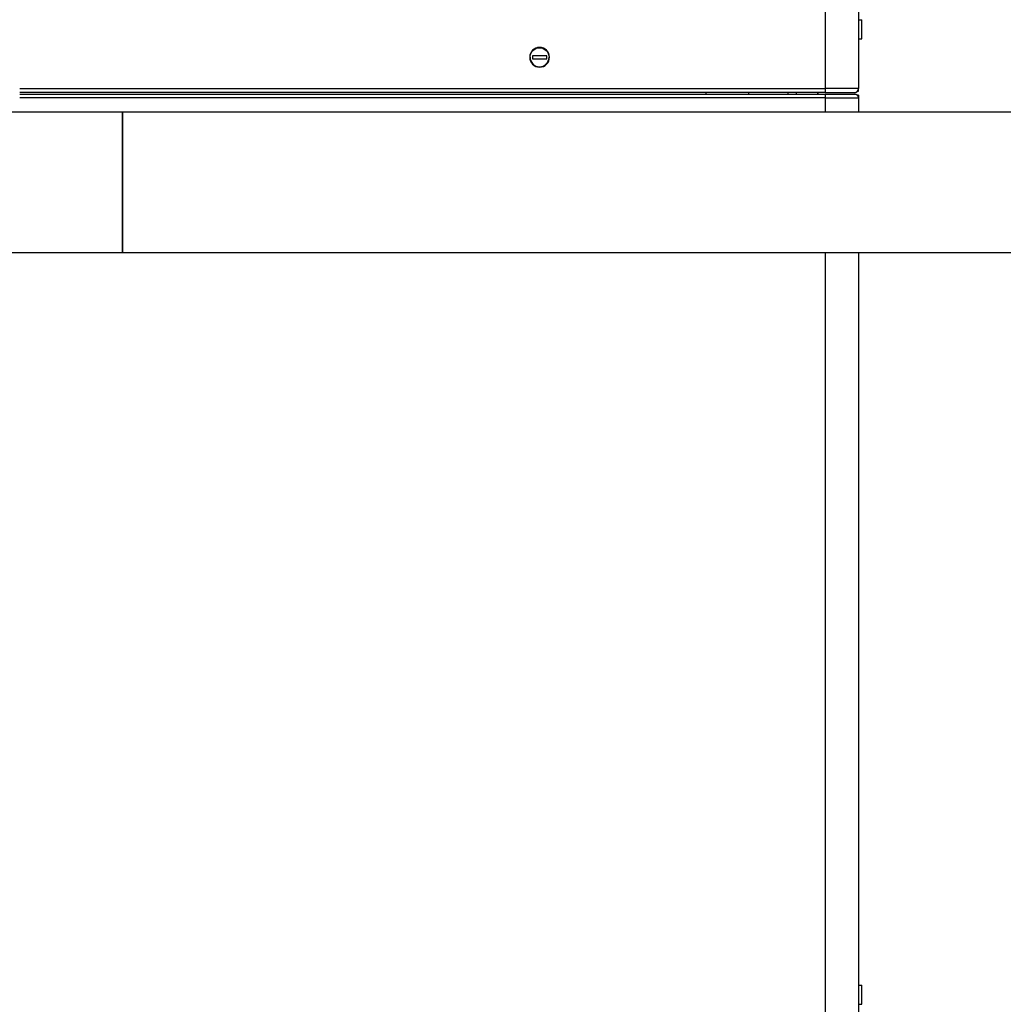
# Model space of a CAD drawing. Header units: millimetres. Extents: x 226 to 1023, y 71 to 732.
# Tile 34 of 110: x 265 to 327, y 188 to 250. Entities that reach past the tile are written whole.
import ezdxf

# ---------------------------------------------------------------- set-up
doc = ezdxf.new("R2010")
doc.units = ezdxf.units.MM
doc.layers.add('1', color=7, linetype='CONTINUOUS', true_color=0xffffff)

msp = doc.modelspace()

# ---------------------------------------------------------------- linework, layer by layer
at = {"layer": '1', "color": 252, "linetype": 'Continuous'}
for p, q in [((315.759, 246.128), (315.759, 256.754)), ((264.811, 246.128), (315.749, 246.128)), ((315.759, 246.128), (315.749, 246.128)), ((317.859, 246.128), (315.759, 246.128)), ((315.759, 245.878), (315.759, 246.128)), ((315.749, 245.528), (264.81, 245.528)), ((313.409, 245.776), (313.409, 245.878)), ((315.749, 245.528), (315.759, 245.528)), ((315.759, 245.528), (315.759, 245.778)), ((315.759, 245.528), (317.859, 245.528)), ((315.759, 244.64), (315.759, 245.528)), ((271.315, 244.641), (271.315, 235.751)), ((271.315, 244.321), (271.315, 236.071)), ((315.759, 185.078), (315.759, 235.75))]:
    msp.add_line(p, q, dxfattribs=at)
at = {"layer": '1', "color": 7, "linetype": 'Continuous'}
for p, q in [((317.859, 256.754), (317.859, 246.128)), ((317.859, 250.478), (318.059, 250.478)), ((318.059, 249.278), (318.059, 250.478)), ((317.859, 249.279), (317.859, 246.128)), ((317.859, 249.278), (318.059, 249.278)), ((297.234, 248.203), (297.234, 248.003)), ((298.134, 248.203), (297.234, 248.203)), ((297.234, 248.003), (298.134, 248.003)), ((298.134, 248.003), (298.134, 248.203)), ((315.749, 246.128), (315.749, 245.878)), ((315.749, 246.128), (315.749, 245.978)), ((317.792, 245.958), (317.859, 245.958)), ((317.859, 246.125), (317.859, 246.128)), ((317.859, 245.958), (317.859, 246.128)), ((264.81, 245.778), (315.749, 245.778)), ((315.749, 245.878), (264.811, 245.878)), ((308.209, 245.779), (308.209, 245.878)), ((310.909, 245.776), (310.909, 245.876)), ((313.909, 245.878), (313.909, 245.776)), ((315.285, 245.778), (315.285, 245.878)), ((315.309, 245.777), (315.309, 245.878)), ((315.749, 245.878), (315.759, 245.878)), ((315.749, 245.778), (315.759, 245.778)), ((315.749, 245.678), (315.749, 245.528)), ((315.749, 245.678), (315.749, 245.528)), ((315.759, 245.878), (317.609, 245.878)), ((315.759, 245.778), (317.609, 245.778)), ((317.859, 245.698), (317.792, 245.698)), ((317.859, 245.698), (317.859, 245.528)), ((317.859, 245.528), (317.859, 245.531)), ((317.859, 245.528), (317.859, 245.53)), ((317.859, 245.528), (317.859, 244.64)), ((317.859, 245.528), (317.859, 244.64)), ((384.01, 244.641), (271.315, 244.641)), ((271.315, 244.641), (271.315, 240.196)), ((271.315, 240.196), (271.315, 235.751)), ((271.315, 235.751), (384.01, 235.751)), ((317.859, 235.75), (317.859, 189.428)), ((317.859, 235.75), (317.859, 185.078)), ((317.859, 189.428), (318.059, 189.428)), ((318.059, 188.228), (318.059, 189.428)), ((317.859, 188.228), (318.059, 188.228))]:
    msp.add_line(p, q, dxfattribs=at)
at = {"layer": '1', "color": 7, "linetype": 'Continuous', "extrusion": (0, 0, -1)}
msp.add_circle((-297.684, 248.103), 0.625, dxfattribs=at)
for centre, radius, start, end in [((-297.684, 248.103), 0.6, 0, 180), ((-317.609, 245.528), 0.25, 90, 137.15626)]:
    msp.add_arc(centre, radius, start, end, dxfattribs=at)
at = {"layer": '1', "color": 7, "linetype": 'Continuous'}
for centre, radius, start, end in [((297.684, 248.103), 0.6, 180, 0), ((317.609, 246.128), 0.25, 270, 0), ((317.609, 246.128), 0.25, 270, 317.15626), ((317.609, 245.528), 0.25, 0, 90)]:
    msp.add_arc(centre, radius, start, end, dxfattribs=at)
for points, degree in [([(315.749, 245.778), (315.749, 245.778), (315.749, 245.74), (315.749, 245.678)], 3), ([(271.315, 244.641), (271.31, 244.641)], 1), ([(271.31, 235.751), (271.315, 235.751)], 1)]:
    msp.add_open_spline(points, degree=degree, dxfattribs=at)
for points, knots in [([(271.31, 244.641), (271.211, 244.641), (271.014, 244.641), (270.719, 244.641), (270.427, 244.641), (270.137, 244.641), (269.851, 244.641), (269.57, 244.641), (269.293, 244.641), (269.019, 244.641), (268.747, 244.641), (268.475, 244.641), (268.205, 244.641), (267.939, 244.641), (267.676, 244.641), (267.416, 244.641), (267.161, 244.641), (266.909, 244.641), (266.66, 244.641), (266.416, 244.641), (266.176, 244.641), (265.939, 244.641), (265.707, 244.641), (265.479, 244.641), (265.261, 244.641), (265.053, 244.641), (264.854, 244.641), (264.66, 244.641), (264.469, 244.641), (264.282, 244.641), (264.093, 244.641), (263.902, 244.641), (263.711, 244.641), (263.523, 244.641), (263.341, 244.641), (263.163, 244.641), (262.991, 244.641), (262.824, 244.641), (262.662, 244.641), (262.502, 244.641), (262.346, 244.641), (262.193, 244.641), (262.044, 244.641), (261.9, 244.641), (261.76, 244.641), (261.624, 244.641), (261.493, 244.641), (261.368, 244.641), (261.247, 244.641), (261.13, 244.641), (261.025, 244.641), (260.931, 244.641), (260.848, 244.641), (260.766, 244.641), (260.677, 244.641), (260.582, 244.641), (260.478, 244.641), (260.372, 244.641), (260.263, 244.641), (260.152, 244.641), (260.035, 244.641), (259.911, 244.641), (259.782, 244.641), (259.649, 244.641), (259.514, 244.641), (259.377, 244.641), (259.238, 244.641), (259.098, 244.641), (258.955, 244.641), (258.808, 244.641), (258.658, 244.641), (258.505, 244.641), (258.35, 244.641), (258.193, 244.641), (258.034, 244.641), (257.872, 244.641), (257.709, 244.641), (257.545, 244.641), (257.378, 244.641), (257.21, 244.641), (257.041, 244.641), (256.871, 244.641), (256.699, 244.641), (256.532, 244.641), (256.368, 244.641), (256.209, 244.641), (256.049, 244.641), (255.888, 244.641), (255.728, 244.641), (255.569, 244.641), (255.411, 244.641), (255.256, 244.641), (255.1, 244.641), (254.945, 244.641), (254.791, 244.641), (254.638, 244.641), (254.488, 244.641), (254.338, 244.641), (254.188, 244.641), (254.039, 244.641), (253.889, 244.641), (253.741, 244.641), (253.595, 244.641), (253.451, 244.641), (253.308, 244.641), (253.167, 244.641), (253.029, 244.641), (252.893, 244.641), (252.76, 244.641), (252.629, 244.641), (252.502, 244.641), (252.378, 244.641), (252.258, 244.641), (252.141, 244.641), (252.032, 244.641), (251.929, 244.641), (251.839, 244.641), (251.783, 244.641), (251.759, 244.641)], [0, 0, 0, 0, 0.011639, 0.023195, 0.034663, 0.046041, 0.057326, 0.068315, 0.079209, 0.090004, 0.100697, 0.111502, 0.122196, 0.132776, 0.143239, 0.153584, 0.163807, 0.173906, 0.183879, 0.193723, 0.203437, 0.213018, 0.222463, 0.231772, 0.240941, 0.249223, 0.257385, 0.265425, 0.273343, 0.281138, 0.288807, 0.297012, 0.305066, 0.312968, 0.320716, 0.328309, 0.335614, 0.342768, 0.349769, 0.356616, 0.363443, 0.370108, 0.37661, 0.382949, 0.389122, 0.39513, 0.400972, 0.406535, 0.411937, 0.417177, 0.422256, 0.426132, 0.429908, 0.433604, 0.437369, 0.441978, 0.446725, 0.451611, 0.456636, 0.461799, 0.467102, 0.473032, 0.479127, 0.485388, 0.491814, 0.498406, 0.505042, 0.511837, 0.518793, 0.525909, 0.533336, 0.540929, 0.548689, 0.556616, 0.564709, 0.572969, 0.581395, 0.589987, 0.598745, 0.607667, 0.616755, 0.626007, 0.635423, 0.645002, 0.653926, 0.662986, 0.672181, 0.681511, 0.690975, 0.700573, 0.710027, 0.719606, 0.729308, 0.739133, 0.749079, 0.758965, 0.768966, 0.779081, 0.789309, 0.79986, 0.810527, 0.821307, 0.8322, 0.843202, 0.854314, 0.865533, 0.876833, 0.888236, 0.899741, 0.911345, 0.923046, 0.934632, 0.946308, 0.958072, 0.969922, 0.980573, 0.99129, 1, 1, 1, 1]), ([(251.759, 235.751), (251.768, 235.751), (251.811, 235.751), (251.889, 235.751), (251.993, 235.751), (252.101, 235.751), (252.211, 235.751), (252.325, 235.751), (252.442, 235.751), (252.561, 235.751), (252.681, 235.751), (252.804, 235.751), (252.929, 235.751), (253.054, 235.751), (253.182, 235.751), (253.31, 235.751), (253.439, 235.751), (253.57, 235.751), (253.701, 235.751), (253.832, 235.751), (253.961, 235.751), (254.085, 235.751), (254.207, 235.751), (254.328, 235.751), (254.449, 235.751), (254.57, 235.751), (254.694, 235.751), (254.822, 235.751), (254.952, 235.751), (255.081, 235.751), (255.21, 235.751), (255.337, 235.751), (255.462, 235.751), (255.586, 235.751), (255.708, 235.751), (255.829, 235.751), (255.95, 235.751), (256.071, 235.751), (256.189, 235.751), (256.306, 235.751), (256.421, 235.751), (256.534, 235.751), (256.645, 235.751), (256.754, 235.751), (256.86, 235.751), (256.965, 235.751), (257.067, 235.751), (257.167, 235.751), (257.265, 235.751), (257.353, 235.751), (257.434, 235.751), (257.508, 235.751), (257.584, 235.751), (257.662, 235.751), (257.742, 235.751), (257.825, 235.751), (257.919, 235.751), (258.023, 235.751), (258.139, 235.751), (258.26, 235.751), (258.384, 235.751), (258.512, 235.751), (258.643, 235.751), (258.778, 235.751), (258.917, 235.751), (259.061, 235.751), (259.211, 235.751), (259.366, 235.751), (259.525, 235.751), (259.689, 235.751), (259.858, 235.751), (260.031, 235.751), (260.209, 235.751), (260.392, 235.751), (260.579, 235.751), (260.771, 235.751), (260.968, 235.751), (261.17, 235.751), (261.376, 235.751), (261.582, 235.751), (261.786, 235.751), (261.988, 235.751), (262.194, 235.751), (262.404, 235.751), (262.618, 235.751), (262.834, 235.751), (263.052, 235.751), (263.272, 235.751), (263.495, 235.751), (263.722, 235.751), (263.951, 235.751), (264.183, 235.751), (264.416, 235.751), (264.654, 235.751), (264.896, 235.751), (265.143, 235.751), (265.395, 235.751), (265.65, 235.751), (265.909, 235.751), (266.171, 235.751), (266.437, 235.751), (266.705, 235.751), (266.976, 235.751), (267.249, 235.751), (267.526, 235.751), (267.805, 235.751), (268.085, 235.751), (268.366, 235.751), (268.647, 235.751), (268.931, 235.751), (269.219, 235.751), (269.51, 235.751), (269.806, 235.751), (270.104, 235.751), (270.403, 235.751), (270.704, 235.751), (271.006, 235.751), (271.208, 235.751), (271.31, 235.751)], [0, 0, 0, 0, 0.003491, 0.015022, 0.02644, 0.037744, 0.048931, 0.060224, 0.07139, 0.082427, 0.093335, 0.10411, 0.114751, 0.125256, 0.135623, 0.14585, 0.155937, 0.165881, 0.175681, 0.185336, 0.194844, 0.203431, 0.211892, 0.220227, 0.228436, 0.236517, 0.24447, 0.252981, 0.261338, 0.269541, 0.277589, 0.285481, 0.293081, 0.30053, 0.307827, 0.314972, 0.322105, 0.32908, 0.335895, 0.34255, 0.349045, 0.35538, 0.361554, 0.367568, 0.373421, 0.379113, 0.384644, 0.390014, 0.395222, 0.400269, 0.404122, 0.407983, 0.411952, 0.416028, 0.420212, 0.424504, 0.428902, 0.434643, 0.440557, 0.446643, 0.4529, 0.45933, 0.465811, 0.472456, 0.479266, 0.486239, 0.493523, 0.500975, 0.508596, 0.516385, 0.52434, 0.532461, 0.540747, 0.549197, 0.55781, 0.566585, 0.57552, 0.584615, 0.593868, 0.603277, 0.612039, 0.620929, 0.629948, 0.639094, 0.648365, 0.65776, 0.667008, 0.67637, 0.685845, 0.695432, 0.705129, 0.714757, 0.724488, 0.734321, 0.744253, 0.754488, 0.764824, 0.775257, 0.785787, 0.79641, 0.807125, 0.81793, 0.828799, 0.839752, 0.850788, 0.861905, 0.873099, 0.884168, 0.895306, 0.906513, 0.917786, 0.929354, 0.940986, 0.952678, 0.964428, 0.976234, 0.988092, 1, 1, 1, 1])]:
    msp.add_open_spline(points, degree=3, knots=knots, dxfattribs=at)
at = {"layer": '1', "color": 252, "linetype": 'Continuous'}
msp.add_rational_spline([(271.31, 244.641), (271.31, 244.641), (271.31, 243.855), (271.31, 241.767), (271.31, 238.624), (271.31, 236.536), (271.31, 235.751), (271.31, 235.751), (271.31, 235.751), (271.31, 235.751), (271.31, 235.751)], [0.585786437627, 0.585786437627, 0.552284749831, 0.585786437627, 0.585786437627, 0.552284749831, 0.585786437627, 0.585786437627, 0.585786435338, 0.585786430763, 0.585786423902], degree=4, knots=[0, 0, 0, 0, 0, 0.499935, 0.499935, 0.499935, 0.999869, 0.999869, 0.999869, 1, 1, 1, 1, 1], dxfattribs=at)
at = {"layer": '1', "color": 7, "linetype": 'Continuous'}
msp.add_rational_spline([(271.315, 235.751), (271.315, 235.751), (271.315, 236.538), (271.315, 238.624), (271.315, 241.767), (271.315, 243.855), (271.315, 244.641), (271.315, 244.641)], [0.585786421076, 0.585757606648, 0.552303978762, 0.585786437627, 0.585786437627, 0.552284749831, 0.585786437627, 0.585786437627], degree=4, knots=[0, 0, 0, 0, 0, 0.499928, 0.499928, 0.499928, 1, 1, 1, 1, 1], dxfattribs=at)

doc.saveas('drawing.dxf')
